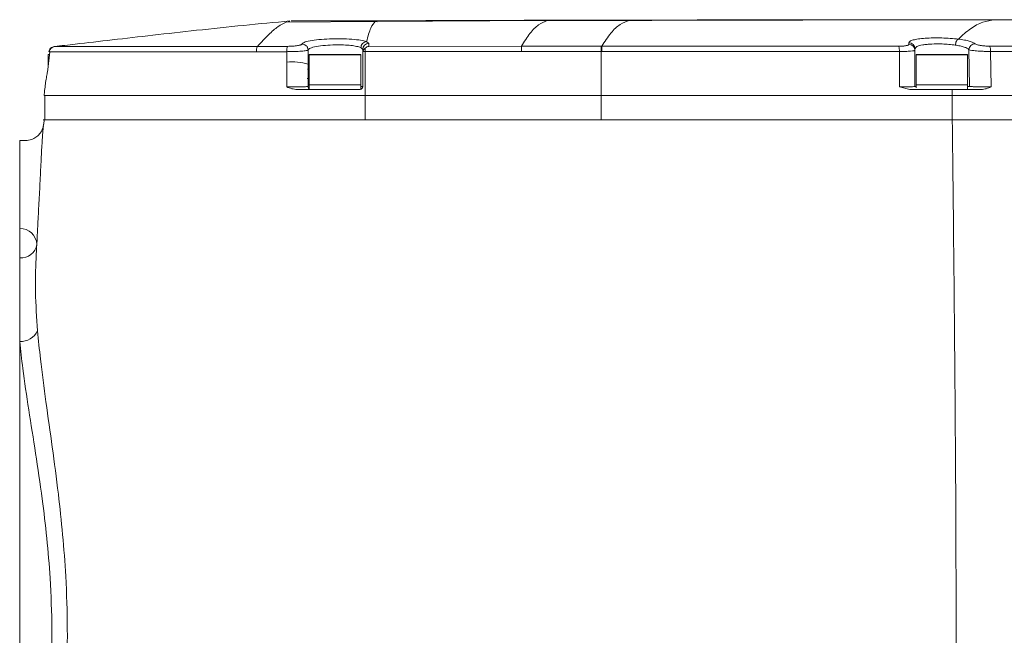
# Model space of a CAD drawing. Header units: millimetres. Extents: x -170 to 6906, y -2212 to 4257.
# Tile 30 of 256: x 1994 to 2020, y 1403 to 1419. Entities that reach past the tile are written whole.
import ezdxf

# ---------------------------------------------------------------- set-up
doc = ezdxf.new("R2010")
doc.units = ezdxf.units.MM
doc.layers.add('1轮廓实线层', color=7, linetype='Continuous', lineweight=18)

msp = doc.modelspace()

# ---------------------------------------------------------------- linework, layer by layer
at = {"layer": '1轮廓实线层', "color": 0, "ltscale": 22}
for p, q in [((2019.617, 1419.271), (2019.663, 1419.27)), ((2000.853, 1419.227), (2000.749, 1419.211)), ((2000.749, 1419.211), (2003.124, 1419.226)), ((2003.175, 1419.243), (2000.889, 1419.244)), ((2007.7, 1419.248), (2003.124, 1419.226)), ((2003.124, 1419.226), (2003.175, 1419.219)), ((2007.7, 1419.248), (2007.641, 1419.237)), ((2009.886, 1419.255), (2007.7, 1419.248)), ((1994.592, 1418.558), (1994.587, 1418.559)), ((2000.791, 1418.564), (1999.992, 1418.564)), ((2002.74, 1418.529), (2002.79, 1418.479)), ((2002.89, 1418.689), (2002.951, 1418.639)), ((2002.951, 1418.639), (2002.951, 1418.564)), ((2002.951, 1418.564), (2007.015, 1418.565)), ((2007.015, 1418.565), (2009.138, 1418.565)), ((2009.138, 1418.565), (2009.151, 1418.565)), ((2017.329, 1418.62), (2017.329, 1418.661)), ((2017.486, 1418.502), (2017.522, 1418.54)), ((2017.486, 1418.461), (2017.486, 1418.502)), ((2017.486, 1417.494), (2017.486, 1418.502)), ((1994.422, 1418.334), (1994.422, 1418.073)), ((1994.449, 1418.416), (1994.445, 1418.416)), ((2001.336, 1418.089), (2001.337, 1418.464)), ((2001.366, 1418.334), (2001.366, 1417.543)), ((2002.739, 1418.334), (2001.366, 1418.334)), ((2001.383, 1418.35), (2002.723, 1418.35)), ((2002.739, 1417.543), (2002.739, 1418.334)), ((2002.79, 1417.494), (2002.79, 1418.479)), ((2002.79, 1418.479), (2002.79, 1418.377)), ((2002.79, 1418.377), (2002.796, 1418.423)), ((2002.79, 1418.377), (2002.79, 1417.494)), ((2002.856, 1418.423), (2007.015, 1418.424)), ((2002.856, 1417.252), (2002.856, 1418.423)), ((2007.015, 1418.424), (2009.138, 1418.424)), ((2009.138, 1418.424), (2009.151, 1418.424)), ((2009.138, 1418.424), (2009.138, 1417.252)), ((2017.073, 1417.485), (2017.074, 1418.426)), ((2017.472, 1418.454), (2017.486, 1418.461)), ((2017.486, 1417.494), (2017.486, 1418.461)), ((2017.516, 1418.334), (2017.516, 1417.543)), ((2018.889, 1418.334), (2017.516, 1418.334)), ((2017.533, 1418.35), (2018.873, 1418.35)), ((2018.889, 1417.543), (2018.889, 1418.334)), ((2018.926, 1418.475), (2018.936, 1417.494)), ((2019.502, 1418.427), (2019.517, 1417.485)), ((2001.337, 1417.494), (2001.336, 1418.089)), ((2001.316, 1417.704), (2001.336, 1417.704)), ((2001.336, 1417.957), (2001.319, 1417.957)), ((2001.328, 1417.493), (2001.336, 1417.494)), ((2001.366, 1417.543), (2001.366, 1417.435)), ((2001.366, 1417.543), (2002.053, 1417.543)), ((2002.053, 1417.543), (2002.739, 1417.543)), ((2002.739, 1417.413), (2002.739, 1417.543)), ((2002.79, 1417.494), (2002.739, 1417.494)), ((2002.79, 1417.494), (2002.79, 1417.494)), ((2017.35, 1417.413), (2017.073, 1417.485)), ((2017.486, 1417.494), (2017.516, 1417.494)), ((2017.516, 1417.543), (2017.516, 1417.463)), ((2017.516, 1417.543), (2018.203, 1417.543)), ((2018.203, 1417.543), (2018.889, 1417.543)), ((2018.889, 1417.413), (2018.889, 1417.543)), ((2018.889, 1417.494), (2018.936, 1417.494)), ((1994.326, 1417.252), (1994.326, 1416.606)), ((2001.404, 1417.413), (2002.053, 1417.413)), ((2002.053, 1417.413), (2002.709, 1417.413)), ((2002.856, 1416.606), (2002.856, 1417.252)), ((2009.138, 1417.252), (2002.856, 1417.252)), ((2009.138, 1416.606), (2009.138, 1417.252)), ((2018.479, 1417.413), (2017.35, 1417.413)), ((2017.567, 1417.413), (2018.203, 1417.413)), ((2018.203, 1417.413), (2018.883, 1417.413)), ((2018.482, 1417.252), (2018.479, 1417.413)), ((2019.249, 1417.413), (2018.479, 1417.413)), ((2018.482, 1416.606), (2018.482, 1417.252)), ((1994.308, 1416.606), (1994.302, 1416.493)), ((2009.134, 1416.606), (2002.852, 1416.606)), ((1993.819, 1416.059), (1993.661, 1416.059)), ((1993.661, 1414.137), (1993.661, 1416.059)), ((1993.661, 1414.137), (1993.661, 1413.71)), ((1993.661, 1412.928), (1993.661, 1413.71)), ((1993.661, 1410.707), (1993.661, 1412.928)), ((1993.661, 1395.05), (1993.661, 1410.707))]:
    msp.add_line(p, q, dxfattribs=at)
at = {"layer": '1轮廓实线层', "color": 0, "lineweight": 0, "ltscale": 22}
for points in [[(2002.856, 1418.518), (2002.856, 1418.508), (2002.856, 1418.497), (2002.856, 1418.486), (2002.856, 1418.474), (2002.856, 1418.462), (2002.856, 1418.449), (2002.856, 1418.436), (2002.856, 1418.423)], [(2007.015, 1418.565), (2007.015, 1418.559), (2007.015, 1418.548), (2007.015, 1418.534), (2007.015, 1418.517), (2007.015, 1418.496), (2007.015, 1418.474), (2007.015, 1418.449), (2007.015, 1418.424)], [(2009.138, 1418.565), (2009.138, 1418.559), (2009.138, 1418.548), (2009.138, 1418.534), (2009.138, 1418.517), (2009.138, 1418.496), (2009.138, 1418.474), (2009.138, 1418.45), (2009.138, 1418.424)], [(2009.151, 1418.565), (2009.151, 1418.559), (2009.151, 1418.548), (2009.151, 1418.534), (2009.151, 1418.517), (2009.151, 1418.496), (2009.151, 1418.474), (2009.151, 1418.45), (2009.151, 1418.424)], [(1994.46, 1418.417), (1994.408, 1417.951), (1994.401, 1417.887)], [(2000.767, 1418.142), (2000.767, 1418.282), (2000.768, 1418.422)]]:
    msp.add_lwpolyline(points, dxfattribs=at)
for centre, radius, start, end in [((1994.609, 1418.398), 0.161, 96.2523, 173.6845), ((2001.069, 1418.445), 0.302, 156.7822, 184.2669), ((2002.95, 1418.478), 0.161, 89.7229, 179.6458), ((2016.707, 1418.447), 0.367, 356.7136, 19.0219), ((2017.326, 1418.501), 0.16, 0.4293, 88.9591), ((2017.326, 1418.46), 0.16, 0.4557, 88.9021), ((2019.091, 1418.468), 0.166, 90.3611, 177.5819), ((2019.219, 1418.447), 0.283, 356.0008, 25.2098), ((1994.438, 1418.334), 0.0162, 90, 180), ((2001.383, 1418.334), 0.0161, 90, 180), ((2002.723, 1418.334), 0.0162, 0, 90), ((2017.533, 1418.334), 0.0161, 90, 180), ((2018.873, 1418.334), 0.0162, 0, 90), ((2000.925, 1416.772), 1.38, 72.6759, 96.5781), ((1993.678, 1413.269), 0.441, 2.8028, 92.2189), ((1993.695, 1413.355), 0.428, 265.3654, 351.2704), ((1993.688, 1411.207), 0.502, 266.945, 333.8423)]:
    msp.add_arc(centre, radius, start, end, dxfattribs=at)
at = {"layer": '1轮廓实线层', "color": 0, "ltscale": 22}
for points, knots in [([(2019.663, 1419.272), (2018.866, 1419.271), (2017.262, 1419.271), (2014.855, 1419.269), (2012.445, 1419.267), (2010.041, 1419.263), (2008.442, 1419.26), (2007.641, 1419.258)], [0, 0, 0, 0, 14.860501, 29.885346, 44.734659, 59.566341, 74.438755, 74.438755, 74.438755, 74.438755]), ([(2019.617, 1419.271), (2018.776, 1419.27), (2017.127, 1419.269), (2014.675, 1419.266), (2012.272, 1419.261), (2010.68, 1419.257), (2009.886, 1419.255)], [0, 0, 0, 0, 15.700721, 30.787099, 45.55935, 60.250137, 60.250137, 60.250137, 60.250137]), ([(2018.644, 1418.757), (2018.752, 1418.856), (2018.967, 1419.053), (2019.291, 1419.225), (2019.508, 1419.255), (2019.617, 1419.271)], [0, 0, 0, 0, 2.343665, 4.681861, 7.020467, 7.020467, 7.020467, 7.020467]), ([(2028.864, 1419.274), (2028.329, 1419.274), (2027.316, 1419.274), (2025.858, 1419.274), (2024.523, 1419.273), (2023.268, 1419.273), (2022.053, 1419.273), (2020.839, 1419.272), (2020.024, 1419.272), (2019.61, 1419.272)], [0, 0, 0, 0, 10.05749, 19.055363, 27.255521, 34.920911, 42.31775, 49.699287, 57.301583, 57.301583, 57.301583, 57.301583]), ([(2028.841, 1419.274), (2028.306, 1419.274), (2027.293, 1419.274), (2025.837, 1419.273), (2024.505, 1419.273), (2023.254, 1419.273), (2022.044, 1419.272), (2020.837, 1419.272), (2020.027, 1419.271), (2019.617, 1419.271)], [0, 0, 0, 0, 10.027617, 18.986868, 27.15922, 34.811308, 42.19622, 49.554381, 57.115499, 57.115499, 57.115499, 57.115499]), ([(2000.852, 1419.24), (2000.442, 1419.202), (1999.615, 1419.125), (1998.396, 1418.995), (1997.226, 1418.863), (1996.147, 1418.738), (1995.269, 1418.636), (1994.77, 1418.58), (1994.586, 1418.56)], [0, 0, 0, 0, 7.542036, 15.247562, 22.428537, 29.125932, 35.390194, 39.024333, 39.024333, 39.024333, 39.024333]), ([(1999.992, 1418.564), (2000.092, 1418.673), (2000.291, 1418.891), (2000.543, 1419.106), (2000.68, 1419.175), (2000.749, 1419.211)], [0, 0, 0, 0, 2.053091, 4.126319, 6.224125, 6.224125, 6.224125, 6.224125]), ([(2003.124, 1419.226), (2003.085, 1419.184), (2003.007, 1419.1), (2002.929, 1418.825), (2002.89, 1418.689)], [0, 0, 0, 0, 1.866543, 3.714972, 3.714972, 3.714972, 3.714972]), ([(2007.641, 1419.258), (2007.148, 1419.257), (2006.151, 1419.254), (2004.66, 1419.249), (2003.667, 1419.245), (2003.175, 1419.243)], [0, 0, 0, 0, 9.120178, 18.466621, 27.654478, 27.654478, 27.654478, 27.654478]), ([(2007.7, 1419.248), (2007.624, 1419.217), (2007.471, 1419.155), (2007.242, 1418.932), (2007.091, 1418.687), (2007.015, 1418.565)], [0, 0, 0, 0, 2.070687, 4.1295, 6.18176, 6.18176, 6.18176, 6.18176]), ([(2009.886, 1419.255), (2009.804, 1419.226), (2009.64, 1419.167), (2009.395, 1418.94), (2009.232, 1418.69), (2009.151, 1418.565)], [0, 0, 0, 0, 2.159847, 4.309843, 6.455955, 6.455955, 6.455955, 6.455955]), ([(2002.89, 1418.689), (2002.844, 1418.702), (2002.752, 1418.729), (2002.508, 1418.755), (2002.217, 1418.767), (2001.906, 1418.763), (2001.614, 1418.744), (2001.377, 1418.712), (2001.212, 1418.67), (2001.185, 1418.639), (2001.172, 1418.623)], [0, 0, 0, 0, 1.359911, 2.719112, 4.077495, 5.435197, 6.792804, 8.150826, 9.509634, 10.868939, 10.868939, 10.868939, 10.868939]), ([(2017.329, 1418.661), (2017.335, 1418.675), (2017.346, 1418.701), (2017.435, 1418.735), (2017.573, 1418.762), (2017.755, 1418.78), (2017.969, 1418.79), (2018.2, 1418.789), (2018.433, 1418.779), (2018.574, 1418.764), (2018.644, 1418.757)], [0, 0, 0, 0, 1.047361, 2.096039, 3.143781, 4.188567, 5.232361, 6.278573, 7.326457, 8.374895, 8.374895, 8.374895, 8.374895]), ([(2018.644, 1418.757), (2018.635, 1418.753), (2018.616, 1418.744), (2018.59, 1418.706), (2018.57, 1418.655), (2018.564, 1418.616), (2018.562, 1418.598)], [0, 0, 0, 0, 0.283947, 0.587358, 0.890744, 1.174654, 1.174654, 1.174654, 1.174654]), ([(2019.09, 1418.634), (2019.074, 1418.646), (2019.04, 1418.67), (2018.94, 1418.704), (2018.81, 1418.734), (2018.699, 1418.749), (2018.644, 1418.757)], [0, 0, 0, 0, 0.729979, 1.453901, 2.180197, 2.903418, 2.903418, 2.903418, 2.903418]), ([(1994.581, 1418.559), (1994.564, 1418.555), (1994.528, 1418.548), (1994.483, 1418.515), (1994.449, 1418.469), (1994.442, 1418.433), (1994.439, 1418.416)], [0, 0, 0, 0, 0.333142, 0.68308, 1.033188, 1.366744, 1.366744, 1.366744, 1.366744]), ([(1994.587, 1418.559), (1994.585, 1418.559), (1994.58, 1418.559), (1994.593, 1418.559), (1994.602, 1418.559)], [0, 0, 0, 0, 0.04504, 0.1740033, 0.1740033, 0.1740033, 0.1740033]), ([(1999.992, 1418.564), (1999.624, 1418.563), (1998.886, 1418.562), (1997.851, 1418.56), (1996.908, 1418.559), (1996.093, 1418.558), (1995.435, 1418.557), (1994.958, 1418.557), (1994.665, 1418.557), (1994.616, 1418.558), (1994.592, 1418.558)], [0, 0, 0, 0, 4.196422, 8.397705, 12.583444, 16.749446, 20.92752, 25.094698, 29.270005, 33.44087, 33.44087, 33.44087, 33.44087]), ([(1999.992, 1418.564), (1999.988, 1418.56), (1999.979, 1418.551), (1999.968, 1418.518), (1999.96, 1418.473), (1999.959, 1418.439), (1999.958, 1418.422)], [0, 0, 0, 0, 0.2250362, 0.4624523, 0.6999059, 0.9249504, 0.9249504, 0.9249504, 0.9249504]), ([(2001.172, 1418.623), (2001.169, 1418.62), (2001.165, 1418.612), (2001.141, 1418.602), (2001.104, 1418.591), (2001.056, 1418.582), (2000.997, 1418.574), (2000.932, 1418.568), (2000.862, 1418.565), (2000.815, 1418.564), (2000.791, 1418.564)], [0, 0, 0, 0, 0.303388, 0.607632, 0.910112, 1.214147, 1.517397, 1.820203, 2.124341, 2.427636, 2.427636, 2.427636, 2.427636]), ([(2001.337, 1418.464), (2001.334, 1418.484), (2001.331, 1418.515), (2001.31, 1418.553), (2001.289, 1418.578), (2001.262, 1418.599), (2001.224, 1418.619), (2001.192, 1418.622), (2001.172, 1418.623)], [0, 0, 0, 0, 0.380969, 0.5864, 0.796307, 1.006187, 1.21164, 1.592589, 1.592589, 1.592589, 1.592589]), ([(2001.337, 1418.464), (2001.35, 1418.481), (2001.377, 1418.516), (2001.546, 1418.561), (2001.784, 1418.594), (2001.972, 1418.601), (2002.063, 1418.604)], [0, 0, 0, 0, 1.178275, 2.355619, 3.568827, 4.708336, 4.708336, 4.708336, 4.708336]), ([(2002.063, 1418.604), (2002.135, 1418.604), (2002.282, 1418.604), (2002.477, 1418.589), (2002.642, 1418.564), (2002.706, 1418.541), (2002.74, 1418.529)], [0, 0, 0, 0, 1.052862, 2.123264, 3.133459, 4.24595, 4.24595, 4.24595, 4.24595]), ([(2002.89, 1418.689), (2002.872, 1418.685), (2002.834, 1418.679), (2002.784, 1418.641), (2002.749, 1418.589), (2002.743, 1418.548), (2002.74, 1418.529)], [0, 0, 0, 0, 0.362657, 0.752981, 1.143262, 1.5059, 1.5059, 1.5059, 1.5059]), ([(2002.796, 1418.423), (2002.799, 1418.432), (2002.805, 1418.451), (2002.825, 1418.486), (2002.844, 1418.505), (2002.856, 1418.518)], [0, 0, 0, 0, 0.168311, 0.3537071, 0.7075703, 0.7075703, 0.7075703, 0.7075703]), ([(2002.951, 1418.564), (2002.935, 1418.56), (2002.902, 1418.552), (2002.871, 1418.529), (2002.856, 1418.518)], [0, 0, 0, 0, 0.336319, 0.6709475, 0.6709475, 0.6709475, 0.6709475]), ([(2009.151, 1418.565), (2009.811, 1418.565), (2011.131, 1418.566), (2013.11, 1418.566), (2015.089, 1418.566), (2016.399, 1418.566), (2017.054, 1418.567)], [0, 0, 0, 0, 12.232944, 24.469233, 36.699848, 48.935951, 48.935951, 48.935951, 48.935951]), ([(2017.054, 1418.567), (2017.092, 1418.567), (2017.168, 1418.569), (2017.258, 1418.581), (2017.318, 1418.599), (2017.325, 1418.613), (2017.329, 1418.62)], [0, 0, 0, 0, 0.449871, 0.900006, 1.35071, 1.80274, 1.80274, 1.80274, 1.80274]), ([(2017.522, 1418.54), (2017.527, 1418.546), (2017.546, 1418.572), (2017.66, 1418.598), (2017.806, 1418.617), (2017.975, 1418.63), (2018.119, 1418.629), (2018.213, 1418.628)], [0, 0, 0, 0, 0.448029, 1.766495, 2.444131, 3.110745, 4.408322, 4.408322, 4.408322, 4.408322]), ([(2018.213, 1418.628), (2018.273, 1418.625), (2018.395, 1418.619), (2018.506, 1418.605), (2018.562, 1418.598)], [0, 0, 0, 0, 1.070507, 2.168055, 2.168055, 2.168055, 2.168055]), ([(2018.562, 1418.598), (2018.605, 1418.59), (2018.696, 1418.575), (2018.8, 1418.546), (2018.883, 1418.513), (2018.911, 1418.488), (2018.926, 1418.475)], [0, 0, 0, 0, 0.58546, 1.209248, 1.757827, 2.420598, 2.420598, 2.420598, 2.420598]), ([(2019.475, 1418.568), (2019.454, 1418.568), (2019.411, 1418.568), (2019.345, 1418.573), (2019.283, 1418.579), (2019.208, 1418.59), (2019.129, 1418.609), (2019.103, 1418.625), (2019.09, 1418.634)], [0, 0, 0, 0, 0.305625, 0.612512, 0.918211, 1.225493, 1.836771, 2.450657, 2.450657, 2.450657, 2.450657]), ([(2031.064, 1418.567), (2029.129, 1418.568), (2025.258, 1418.569), (2021.403, 1418.568), (2019.475, 1418.568)], [0, 0, 0, 0, 35.879585, 71.758808, 71.758808, 71.758808, 71.758808]), ([(1999.958, 1418.422), (1999.583, 1418.421), (1998.833, 1418.42), (1997.779, 1418.418), (1996.816, 1418.416), (1995.982, 1418.415), (1995.309, 1418.414), (1994.821, 1418.414), (1994.522, 1418.414), (1994.473, 1418.415), (1994.449, 1418.416)], [0, 0, 0, 0, 4.263426, 8.540964, 12.811633, 17.068887, 21.341943, 25.60393, 29.870993, 34.111899, 34.111899, 34.111899, 34.111899]), ([(1994.456, 1418.413), (1994.456, 1418.413), (1994.455, 1418.413), (1994.456, 1418.413), (1994.456, 1418.413)], [0, 0, 0, 0, 0.00703497, 0.01378195, 0.01378195, 0.01378195, 0.01378195]), ([(2000.768, 1418.422), (2000.63, 1418.422), (2000.358, 1418.422), (2000.09, 1418.422), (1999.958, 1418.422)], [0, 0, 0, 0, 2.536111, 5.01442, 5.01442, 5.01442, 5.01442]), ([(2000.768, 1418.422), (2000.803, 1418.423), (2000.873, 1418.423), (2000.978, 1418.426), (2001.076, 1418.431), (2001.163, 1418.436), (2001.236, 1418.443), (2001.29, 1418.45), (2001.327, 1418.457), (2001.333, 1418.461), (2001.337, 1418.464)], [0, 0, 0, 0, 0.448031, 0.89668, 1.34199, 1.786059, 2.229413, 2.668826, 3.109682, 3.548756, 3.548756, 3.548756, 3.548756]), ([(2002.856, 1418.423), (2002.846, 1418.423), (2002.826, 1418.423), (2002.806, 1418.423), (2002.796, 1418.423)], [0, 0, 0, 0, 0.1819127, 0.3716946, 0.3716946, 0.3716946, 0.3716946]), ([(2009.151, 1418.424), (2009.811, 1418.424), (2011.133, 1418.424), (2013.116, 1418.425), (2015.101, 1418.425), (2016.416, 1418.425), (2017.074, 1418.426)], [0, 0, 0, 0, 12.23953, 24.497842, 36.766311, 49.056293, 49.056293, 49.056293, 49.056293]), ([(2017.074, 1418.426), (2017.131, 1418.426), (2017.245, 1418.427), (2017.377, 1418.435), (2017.458, 1418.444), (2017.468, 1418.452), (2017.472, 1418.454)], [0, 0, 0, 0, 0.717618, 1.430618, 2.137769, 2.488807, 2.488807, 2.488807, 2.488807]), ([(2018.926, 1418.475), (2018.945, 1418.469), (2018.984, 1418.457), (2019.101, 1418.444), (2019.214, 1418.436), (2019.307, 1418.431), (2019.405, 1418.428), (2019.469, 1418.427), (2019.502, 1418.427)], [0, 0, 0, 0, 0.887389, 1.777019, 2.228108, 2.679531, 3.134794, 3.589505, 3.589505, 3.589505, 3.589505]), ([(2031.087, 1418.427), (2029.152, 1418.427), (2025.282, 1418.428), (2021.428, 1418.428), (2019.502, 1418.427)], [0, 0, 0, 0, 35.86854, 71.734728, 71.734728, 71.734728, 71.734728]), ([(2000.768, 1417.485), (2000.768, 1417.595), (2000.768, 1417.814), (2000.767, 1418.033), (2000.767, 1418.142)], [0, 0, 0, 0, 2.03465, 4.069278, 4.069278, 4.069278, 4.069278]), ([(1994.401, 1417.887), (1994.393, 1417.849), (1994.379, 1417.776), (1994.357, 1417.65), (1994.341, 1417.528), (1994.331, 1417.443), (1994.322, 1417.364), (1994.314, 1417.299), (1994.311, 1417.267), (1994.309, 1417.252)], [0, 0, 0, 0, 1.393757, 2.638628, 3.099294, 3.461579, 3.742226, 3.862688, 3.977861, 3.977861, 3.977861, 3.977861]), ([(2000.768, 1417.485), (2000.803, 1417.485), (2000.874, 1417.485), (2000.978, 1417.485), (2001.077, 1417.486), (2001.163, 1417.487), (2001.238, 1417.489), (2001.292, 1417.49), (2001.324, 1417.492), (2001.327, 1417.493), (2001.328, 1417.493)], [0, 0, 0, 0, 0.472325, 0.947411, 1.407122, 1.893643, 2.326648, 2.840229, 3.315395, 3.466323, 3.466323, 3.466323, 3.466323]), ([(2001.045, 1417.413), (2000.997, 1417.419), (2000.901, 1417.43), (2000.813, 1417.467), (2000.768, 1417.485)], [0, 0, 0, 0, 0.892324, 1.78951, 1.78951, 1.78951, 1.78951]), ([(2001.363, 1417.435), (2001.358, 1417.44), (2001.342, 1417.455), (2001.335, 1417.477), (2001.33, 1417.493)], [0, 0, 0, 0, 0.1260287, 0.4244528, 0.4244528, 0.4244528, 0.4244528]), ([(2002.79, 1417.494), (2002.789, 1417.488), (2002.789, 1417.476), (2002.781, 1417.456), (2002.769, 1417.439), (2002.754, 1417.426), (2002.735, 1417.416), (2002.719, 1417.415), (2002.709, 1417.413)], [0, 0, 0, 0, 0.1205513, 0.2267864, 0.3956212, 0.4985705, 0.5989583, 0.7913304, 0.7913304, 0.7913304, 0.7913304]), ([(2017.073, 1417.485), (2017.126, 1417.485), (2017.239, 1417.486), (2017.374, 1417.488), (2017.438, 1417.49), (2017.456, 1417.491), (2017.456, 1417.491), (2017.457, 1417.491), (2017.46, 1417.491), (2017.468, 1417.492), (2017.482, 1417.493), (2017.485, 1417.494), (2017.486, 1417.494)], [0, 0, 0, 0, 0.600365, 1.278515, 1.9178, 1.918026, 1.91962, 1.923882, 1.939832, 2.001399, 2.238892, 2.559967, 2.559967, 2.559967, 2.559967]), ([(2018.936, 1417.494), (2018.938, 1417.494), (2018.94, 1417.494), (2018.945, 1417.493), (2018.956, 1417.492), (2018.983, 1417.491), (2019.025, 1417.49), (2019.068, 1417.489), (2019.127, 1417.488), (2019.219, 1417.486), (2019.318, 1417.486), (2019.418, 1417.485), (2019.485, 1417.485), (2019.517, 1417.485)], [0, 0, 0, 0, 0.225709, 0.231916, 0.287548, 0.899247, 1.200895, 1.294864, 1.799132, 2.267965, 2.707849, 3.167654, 3.598282, 3.598282, 3.598282, 3.598282]), ([(2019.517, 1417.485), (2019.474, 1417.467), (2019.388, 1417.43), (2019.295, 1417.419), (2019.249, 1417.413)], [0, 0, 0, 0, 0.868835, 1.73545, 1.73545, 1.73545, 1.73545]), ([(1994.31, 1417.252), (1994.31, 1417.252), (1994.305, 1417.252), (1994.328, 1417.252), (1994.456, 1417.252), (1994.704, 1417.252), (1995.026, 1417.252), (1995.391, 1417.252), (1995.829, 1417.252), (1996.339, 1417.252), (1996.921, 1417.252), (1997.573, 1417.252), (1998.294, 1417.252), (1999.081, 1417.252), (1999.935, 1417.252), (2000.852, 1417.252), (2001.833, 1417.252), (2002.509, 1417.252), (2002.856, 1417.252)], [0, 0, 0, 0, 0.244907, 4.339163, 8.367099, 12.348878, 15.326717, 18.313266, 21.324486, 24.378953, 27.4969, 30.699692, 34.009572, 37.44988, 41.04411, 44.815528, 48.787588, 52.983412, 52.983412, 52.983412, 52.983412]), ([(2002.709, 1417.413), (2002.426, 1417.413), (2001.869, 1417.413), (2001.317, 1417.413), (2001.045, 1417.413)], [0, 0, 0, 0, 5.232539, 10.302871, 10.302871, 10.302871, 10.302871]), ([(2009.138, 1417.252), (2009.655, 1417.252), (2010.689, 1417.252), (2012.239, 1417.252), (2013.791, 1417.252), (2015.348, 1417.252), (2016.918, 1417.252), (2017.958, 1417.252), (2018.482, 1417.252)], [0, 0, 0, 0, 9.565835, 19.114792, 28.673433, 38.279125, 47.983564, 57.858229, 57.858229, 57.858229, 57.858229]), ([(2018.482, 1417.252), (2020.742, 1417.252), (2025.259, 1417.252), (2032.068, 1417.252), (2037.386, 1417.252), (2041.209, 1417.252), (2043.526, 1417.252), (2045.851, 1417.252), (2048.183, 1417.252), (2050.524, 1417.252), (2052.876, 1417.252), (2054.448, 1417.252), (2055.236, 1417.252)], [0, 0, 0, 0, 42.246718, 84.426243, 126.710566, 140.99442, 155.308653, 169.659222, 184.052387, 198.496392, 213.001012, 227.578342, 227.578342, 227.578342, 227.578342]), ([(1994.292, 1416.437), (1994.292, 1416.437), (1994.292, 1416.436), (1994.288, 1416.419), (1994.275, 1416.375), (1994.246, 1416.307), (1994.188, 1416.221), (1994.095, 1416.135), (1993.97, 1416.078), (1993.873, 1416.051), (1993.823, 1416.059), (1993.822, 1416.059)], [0, 0, 0, 0, 0.061473, 0.496092, 0.788407, 1.19969, 1.791428, 2.513406, 3.247732, 4.05073, 4.078914, 4.078914, 4.078914, 4.078914]), ([(1994.299, 1416.493), (1994.299, 1416.494), (1994.296, 1416.498), (1994.277, 1416.316), (1994.252, 1415.951), (1994.226, 1415.43), (1994.197, 1414.838), (1994.165, 1414.239), (1994.134, 1413.683), (1994.124, 1413.421), (1994.119, 1413.29)], [0, 0, 0, 0, 0.379455, 3.185021, 5.972867, 8.76398, 11.569202, 14.373141, 17.157608, 19.934481, 19.934481, 19.934481, 19.934481]), ([(2002.852, 1416.606), (2002.589, 1416.606), (2002.063, 1416.606), (2001.273, 1416.606), (2000.493, 1416.606), (1999.638, 1416.606), (1998.727, 1416.606), (1997.781, 1416.606), (1996.981, 1416.606), (1996.324, 1416.606), (1995.794, 1416.606), (1995.336, 1416.606), (1994.958, 1416.606), (1994.663, 1416.606), (1994.455, 1416.606), (1994.332, 1416.606), (1994.285, 1416.606), (1994.287, 1416.606), (1994.308, 1416.606), (1994.318, 1416.606), (1994.315, 1416.606), (1994.31, 1416.606), (1994.308, 1416.606), (1994.308, 1416.606)], [0, 0, 0, 0, 2.42137, 4.84266, 7.301014, 9.685242, 12.941845, 16.16359, 19.368969, 21.803658, 24.212286, 26.636461, 29.055462, 31.464479, 33.89856, 36.319908, 38.741172, 41.345743, 44.34263, 46.999252, 49.623297, 52.86146, 53.309726, 53.309726, 53.309726, 53.309726]), ([(2018.482, 1416.606), (2018.053, 1416.606), (2017.184, 1416.606), (2015.878, 1416.606), (2014.572, 1416.606), (2013.443, 1416.606), (2012.455, 1416.606), (2011.644, 1416.606), (2010.812, 1416.606), (2009.986, 1416.606), (2009.416, 1416.606), (2009.134, 1416.606)], [0, 0, 0, 0, 8.075247, 16.370924, 24.324475, 32.325025, 37.274057, 42.60878, 47.335209, 52.665632, 57.881296, 57.881296, 57.881296, 57.881296]), ([(2018.482, 1416.606), (2017.909, 1416.606), (2016.761, 1416.606), (2015.017, 1416.606), (2013.163, 1416.606), (2011.203, 1416.606), (2009.827, 1416.606), (2009.138, 1416.606)], [0, 0, 0, 0, 10.795766, 21.596163, 32.396171, 45.127395, 57.858229, 57.858229, 57.858229, 57.858229]), ([(2055.236, 1416.606), (2054.234, 1416.606), (2052.236, 1416.606), (2049.248, 1416.606), (2046.275, 1416.606), (2043.316, 1416.606), (2040.369, 1416.606), (2037.431, 1416.606), (2032.797, 1416.606), (2026.47, 1416.606), (2021.146, 1416.606), (2018.482, 1416.606)], [0, 0, 0, 0, 18.539788, 36.967351, 55.305649, 73.572486, 91.78146, 109.943957, 128.069418, 177.801415, 227.578342, 227.578342, 227.578342, 227.578342]), ([(2018.482, 1389.151), (2018.501, 1390.859), (2018.538, 1394.274), (2018.579, 1399.399), (2018.587, 1404.16), (2018.563, 1408.554), (2018.526, 1412.58), (2018.497, 1415.264), (2018.482, 1416.606)], [0, 0, 0, 0, 31.751719, 63.483291, 95.195278, 120.118563, 145.056911, 170.005885, 170.005885, 170.005885, 170.005885]), ([(2055.235, 1416.606), (2054.381, 1416.606), (2052.723, 1416.606), (2050.31, 1416.606), (2048.045, 1416.606), (2045.772, 1416.606), (2043.232, 1416.606), (2040.426, 1416.606), (2037.42, 1416.606), (2034.353, 1416.606), (2031.217, 1416.606), (2028.009, 1416.606), (2024.814, 1416.606), (2021.623, 1416.606), (2019.52, 1416.606), (2018.482, 1416.606)], [0, 0, 0, 0, 15.795699, 30.676693, 44.643015, 57.732533, 72.767688, 91.688999, 109.740253, 128.533519, 148.618368, 168.035478, 188.222485, 208.153802, 227.571189, 227.571189, 227.571189, 227.571189]), ([(1994.119, 1413.29), (1994.109, 1413.175), (1994.099, 1413.054), (1994.097, 1412.916), (1994.097, 1412.91)], [0, 0, 0, 0, 2.267663, 2.357608, 2.357608, 2.357608, 2.357608]), ([(1994.097, 1412.91), (1994.086, 1412.619), (1994.065, 1412.028), (1994.113, 1411.337), (1994.138, 1410.986)], [0, 0, 0, 0, 5.869778, 11.932503, 11.932503, 11.932503, 11.932503]), ([(1994.138, 1410.986), (1994.161, 1410.739), (1994.22, 1410.132), (1994.358, 1409.1), (1994.529, 1407.898), (1994.686, 1406.712), (1994.809, 1405.559), (1994.9, 1404.357), (1994.94, 1403.042), (1994.914, 1401.639), (1994.816, 1400.261), (1994.671, 1398.924), (1994.509, 1397.714), (1994.356, 1396.634), (1994.226, 1395.672), (1994.167, 1395.071), (1994.138, 1394.771)], [0, 0, 0, 0, 5.302953, 12.985529, 20.688506, 28.373537, 34.869903, 41.36566, 49.544812, 57.723835, 65.717897, 73.735915, 81.733818, 88.146513, 94.569586, 100.978828, 100.978828, 100.978828, 100.978828]), ([(1993.661, 1395.05), (1993.693, 1395.339), (1993.757, 1395.916), (1993.898, 1396.844), (1994.063, 1397.885), (1994.238, 1399.053), (1994.396, 1400.345), (1994.501, 1401.678), (1994.529, 1403.037), (1994.486, 1404.309), (1994.388, 1405.47), (1994.255, 1406.586), (1994.085, 1407.733), (1993.9, 1408.893), (1993.75, 1409.886), (1993.687, 1410.468), (1993.661, 1410.707)], [0, 0, 0, 0, 6.242967, 12.499725, 18.745324, 26.451006, 34.177832, 41.878053, 49.724605, 57.571324, 63.819436, 70.068339, 77.523309, 84.997708, 92.451356, 97.636743, 97.636743, 97.636743, 97.636743])]:
    msp.add_open_spline(points, degree=3, knots=knots, dxfattribs=at)

doc.saveas('drawing.dxf')
